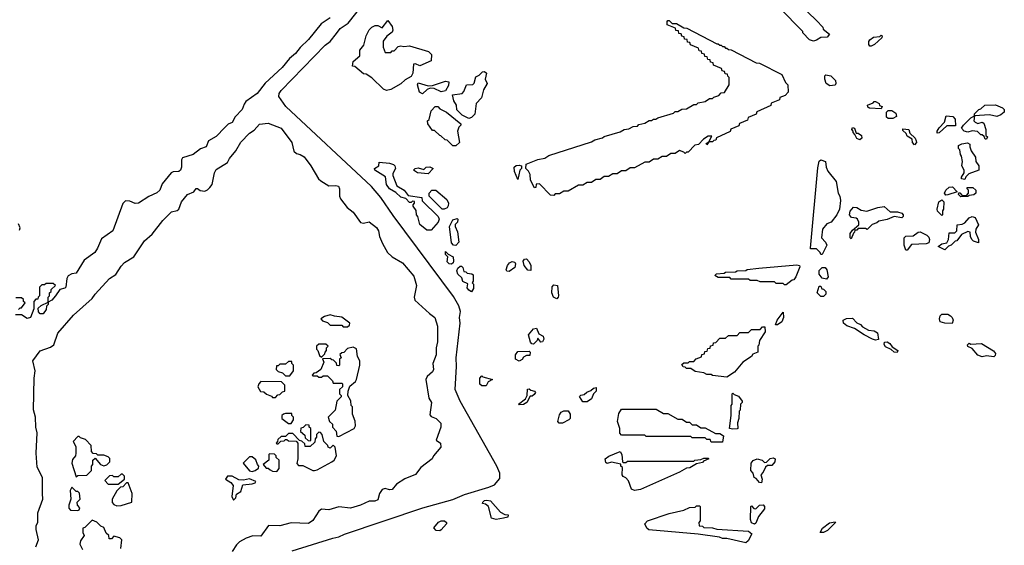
# Model space of a CAD drawing. Extents: x 2535812 to 2752880, y 540738 to 728399.
# Tile 138 of 213: x 2680022 to 2686848, y 581347 to 584986. Entities that reach past the tile are written whole.
import ezdxf

# ---------------------------------------------------------------- set-up
doc = ezdxf.new("R2010")
doc.units = 0

msp = doc.modelspace()

# ---------------------------------------------------------------- linework, layer by layer
at = {"layer": '0CON20XD'}
for points in [[(2685361.7, 585161.7), (2685545, 584980), (2685590, 584935), (2685591.7, 584921.7), (2685636.4, 584886.4), (2685620, 584865), (2685575, 584863.3), (2685545, 584844), (2685525, 584838.8)], [(2681911.3, 581308.7), (2682193.5, 581396.5), (2682235.4, 581404.6), (2682275, 581423), (2682817.5, 581605), (2683025, 581663.9), (2683105, 581697.6), (2683275, 581748.3), (2683314.1, 581765.9), (2683349.9, 581810.1), (2683351.5, 581845), (2683329.3, 581895), (2683178.1, 582165), (2683075, 582345.3), (2683041.4, 582425), (2683050, 582585), (2683047.3, 582645), (2683075.9, 582885), (2683071.8, 582925), (2683078.3, 582965), (2683066.2, 583005), (2683028.5, 583068.5), (2682610.2, 583630.2), (2682524.8, 583755), (2682460.3, 583830.3), (2681868.1, 584385), (2681819.2, 584455), (2681821.2, 584475), (2681834.9, 584495.1), (2682139.5, 584810.5), (2682175, 584835.9), (2682219.5, 584890.5), (2682245, 584924.8), (2682298.8, 584961.2), (2682396, 585084)], [(2685525, 584838.8), (2685497, 584847), (2685450, 584895), (2685450, 584905), (2685288.3, 585068.3)], [(2682175, 584999.1), (2682111.8, 584958.2), (2682025, 584849.3), (2681966.7, 584793.3), (2681935, 584751.8), (2681893.1, 584716.9), (2681841.3, 584655), (2681723.1, 584546.9), (2681668.6, 584475), (2681590.3, 584419.7), (2681577.5, 584402.5), (2681564.7, 584365), (2681516.4, 584313.6), (2681495.3, 584274.7), (2681468, 584262), (2681445, 584240.9), (2681385, 584176.4), (2681331.7, 584148.3), (2681315, 584105.7), (2681275, 584091.3), (2681225, 584052.7), (2681151.1, 584028.9), (2681144.5, 584015), (2681144.5, 583965), (2681137.7, 583945), (2681125, 583934.7), (2681086.2, 583933.8), (2681073.1, 583926.9), (2681010.5, 583849.5), (2680993.8, 583805), (2680973, 583787), (2680917, 583763), (2680845, 583716.2), (2680823.9, 583713.9), (2680785, 583730), (2680755, 583732.5), (2680736.4, 583713.6), (2680667.5, 583525), (2680590.5, 583469.5), (2680562.5, 583405), (2680542.5, 583375), (2680468.9, 583321.1), (2680415, 583230), (2680385, 583227.5), (2680358.3, 583211.7), (2680350, 583195), (2680342.5, 583135), (2680335, 583127.5), (2680301.2, 583118.8), (2680270, 583075), (2680245, 583043.3), (2680220, 583030), (2680220, 583015), (2680208.3, 583001.7), (2680205, 582980), (2680185, 582950), (2680165, 582950), (2680153, 582963), (2680151.7, 582988.3), (2680171.7, 583008.3), (2680220, 583030), (2680220, 583065), (2680230, 583075), (2680230, 583095), (2680240, 583105), (2680241.7, 583118.3), (2680270, 583145), (2680255, 583160), (2680205, 583160), (2680195, 583150), (2680175, 583150), (2680160, 583135), (2680160, 583075), (2680150, 583065), (2680148.3, 583051.7), (2680135, 583050), (2680120, 583035), (2680120, 582985), (2680096.4, 582923.6), (2680075, 582917.5), (2680035, 582942.5), (2679993.3, 582943.3)], [(2682565, 584496.7), (2682543.3, 584505), (2682463, 584583), (2682425, 584610), (2682405, 584612.5), (2682345, 584662.5), (2682330, 584665), (2682334.2, 584695.8), (2682380, 584735), (2682380, 584775), (2682409.1, 584810.9), (2682424, 584875), (2682444.2, 584915.8), (2682463.3, 584935), (2682486.2, 584946.2), (2682505, 584946.7), (2682535, 584930), (2682575, 584980), (2682605, 584940), (2682610, 584915), (2682605, 584900), (2682567, 584873), (2682543, 584837), (2682542, 584795), (2682555, 584760), (2682595, 584760), (2682605, 584770), (2682618.3, 584771.7), (2682645, 584800), (2682663.8, 584806.2), (2682685, 584801.2), (2682724.5, 584805.5), (2682855.8, 584765.8), (2682877.5, 584745), (2682875, 584702.5), (2682795, 584667.5), (2682765, 584680), (2682751.7, 584678.3), (2682746.7, 584615), (2682736.4, 584593.6), (2682695, 584570), (2682665, 584543.3), (2682595, 584504), (2682565, 584496.7)], [(2683725, 583770), (2683701.7, 583771.7), (2683625, 583850), (2683601.7, 583848.3), (2683600, 583825), (2683591.7, 583821.7), (2683562.5, 583875), (2683560, 583915), (2683548.3, 583938.3), (2683530, 583955), (2683533.9, 583986.1), (2683615, 584017.5), (2683661.7, 584028.3), (2683690, 584045), (2683985, 584140), (2684010, 584155), (2684061.7, 584168.3), (2684075, 584177.5), (2684185, 584210), (2684213.6, 584226.4), (2684245, 584230), (2684275, 584247.5), (2684305, 584250), (2684315, 584260), (2684355, 584270), (2684385, 584287.5), (2684401.7, 584288.3), (2684415, 584297.5), (2684431.7, 584298.3), (2684445, 584307.5), (2684555, 584340), (2684565, 584350), (2684585, 584350), (2684613, 584367), (2684645, 584370), (2684695, 584400), (2684715, 584400), (2684725, 584410), (2684775, 584420), (2684805, 584440), (2684825, 584440), (2684835, 584450), (2684868.3, 584461.7), (2684885, 584480), (2684908.3, 584481.7), (2684940, 584535), (2684940, 584585), (2684930, 584595), (2684928.3, 584608.3), (2684911.7, 584611.7), (2684908.3, 584628.3), (2684891.7, 584631.7), (2684888.3, 584648.3), (2684831.7, 584671.7), (2684828.3, 584688.3), (2684811.7, 584691.7), (2684808.3, 584708.3), (2684791.7, 584711.7), (2684788.3, 584728.3), (2684771.7, 584731.7), (2684768.3, 584748.3), (2684751.7, 584751.7), (2684748.3, 584768.3), (2684731.7, 584771.7), (2684728.3, 584788.3), (2684671.7, 584811.7), (2684668.3, 584828.3), (2684651.7, 584831.7), (2684648.3, 584848.3), (2684631.7, 584851.7), (2684628.3, 584868.3), (2684611.7, 584871.7), (2684608.3, 584888.3), (2684591.7, 584891.7), (2684588.3, 584908.3), (2684571.7, 584911.7), (2684568.3, 584928.3), (2684511.7, 584951.7), (2684510, 584975), (2684515, 584980), (2684525, 584980), (2684545, 584960), (2684575, 584960), (2684625, 584930), (2684647, 584927), (2684855, 584820), (2684865, 584820), (2684875, 584810), (2684885, 584810), (2684895, 584800), (2684905, 584800), (2684915, 584790), (2684925, 584790), (2684935, 584780), (2684955, 584777.5), (2685128.3, 584688.3), (2685150, 584685), (2685305, 584606.7), (2685331.7, 584551.7), (2685347.5, 584535), (2685350, 584485), (2685328.3, 584461.7), (2685291.7, 584448.3), (2685288.3, 584431.7), (2685231.7, 584408.3), (2685228.3, 584391.7), (2685131.7, 584348.3), (2685128.3, 584331.7), (2685071.7, 584308.3), (2685068.3, 584291.7), (2685011.7, 584268.3), (2685008.3, 584251.7), (2684951.7, 584228.3), (2684948.3, 584211.7), (2684851.7, 584168.3), (2684848.3, 584151.7), (2684835, 584150), (2684825, 584140), (2684800, 584140), (2684785, 584120), (2684781.7, 584128.3), (2684800, 584140), (2684820, 584180), (2684795, 584180), (2684761.7, 584158.3), (2684728.3, 584121.7), (2684701.7, 584118.3), (2684655, 584070), (2684645, 584070), (2684635, 584060), (2684625, 584070), (2684595, 584080), (2684565, 584060), (2684535, 584060), (2684505, 584040), (2684475, 584040), (2684445, 584020), (2684415, 584020), (2684385, 584000), (2684355, 584000), (2684285, 583960), (2684255, 583960), (2684225, 583940), (2684195, 583940), (2684165, 583920), (2684135, 583920), (2684105, 583900), (2684075, 583900), (2684045, 583880), (2684015, 583880), (2683985, 583860), (2683955, 583860), (2683925, 583840), (2683895, 583840), (2683825, 583800), (2683795, 583800), (2683765, 583780), (2683735, 583780), (2683725, 583770)], [(2685915, 584802.5), (2685907.5, 584815), (2685907.5, 584835), (2685915, 584847.5), (2685940, 584865), (2685985, 584870), (2685995, 584880), (2686000, 584875), (2685998.3, 584861.7), (2685947.5, 584815), (2685925, 584803.3), (2685915, 584802.5)], [(2683135, 584302.5), (2683090, 584325), (2683051.7, 584361.7), (2683050, 584395), (2683032.5, 584425), (2683023, 584467), (2683090, 584475), (2683101.7, 584488.3), (2683120, 584535), (2683162.5, 584537.5), (2683172.5, 584547.5), (2683185, 584590), (2683208.3, 584601.7), (2683230, 584625), (2683245, 584627.5), (2683257.5, 584615), (2683250, 584575), (2683263.3, 584545), (2683238.3, 584501.7), (2683223.8, 584446.2), (2683186.7, 584405), (2683177, 584333), (2683155, 584310), (2683135, 584302.5)], [(2685638.3, 584528.3), (2685613.6, 584543.6), (2685602.5, 584575), (2685603, 584597), (2685610, 584605), (2685645, 584597.5), (2685676.4, 584566.4), (2685680, 584545), (2685675, 584533.3), (2685638.3, 584528.3)], [(2682815, 584473.3), (2682794.1, 584484.1), (2682780, 584535), (2682785, 584550), (2682855, 584527.5), (2682885, 584530), (2682975, 584560), (2682996.7, 584555), (2682995, 584530), (2682975, 584493.3), (2682945, 584486.2), (2682895, 584510), (2682868.3, 584511.7), (2682847.5, 584502.5), (2682815, 584473.3)], [(2683045, 584112.5), (2683025, 584112.5), (2682985, 584152.5), (2682972.5, 584155), (2682942.5, 584182.5), (2682933.9, 584183.9), (2682898.3, 584218.3), (2682885, 584220), (2682852.5, 584265), (2682850, 584285), (2682860, 584295), (2682873.8, 584355), (2682902.5, 584385), (2682920, 584385), (2682935, 584370), (2682980, 584345), (2683080, 584265), (2683080, 584255), (2683067.5, 584242.5), (2683056.4, 584213.6), (2683070, 584135), (2683045, 584112.5)], [(2685995, 584370), (2685913, 584373), (2685901.7, 584381.7), (2685900, 584395), (2685938.3, 584411.7), (2685945, 584420), (2685955, 584420), (2685980, 584405), (2685981.7, 584391.7), (2686000, 584385), (2685995, 584370)], [(2686075, 584302.5), (2686042.5, 584302.5), (2686031.7, 584311.7), (2686030, 584345), (2686041.7, 584358.3), (2686067, 584357), (2686095, 584340), (2686100, 584315), (2686075, 584302.5)], [(2686725, 584160), (2686715, 584160), (2686708.3, 584178.3), (2686695, 584190), (2686685, 584190), (2686662.5, 584212.5), (2686625, 584216.7), (2686595, 584207.5), (2686570, 584215), (2686550, 584235), (2686563.6, 584256.4), (2686615, 584307.5), (2686640, 584320), (2686640, 584335), (2686670, 584365), (2686685, 584370), (2686712.5, 584395), (2686786.1, 584396.1), (2686836.1, 584376.1), (2686847.5, 584365), (2686846.7, 584345), (2686822.7, 584327.3), (2686795, 584316.2), (2686745, 584327.5), (2686640, 584320), (2686637, 584287), (2686645, 584277.5), (2686665, 584267.5), (2686695, 584277.5), (2686705, 584270), (2686720, 584225), (2686720, 584185), (2686730, 584175), (2686725, 584160)], [(2686381.7, 584201.7), (2686382.5, 584215), (2686395, 584237.5), (2686432.5, 584277.5), (2686445, 584320), (2686490, 584315), (2686507, 584297), (2686508.3, 584251.7), (2686448.3, 584251.7), (2686395, 584202.5), (2686381.7, 584201.7)], [(2680134, 581335), (2680152.5, 581385), (2680136.7, 581455), (2680137, 581483), (2680147.5, 581505), (2680148.3, 581571.7), (2680183, 581667), (2680180, 581705), (2680180, 581815), (2680143, 581887), (2680136.7, 581985), (2680142.5, 582125), (2680134.2, 582164.2), (2680131.4, 582235), (2680117.5, 582285), (2680123.3, 582505), (2680130, 582555), (2680114.2, 582625), (2680165, 582694), (2680235, 582718.8), (2680260, 582735), (2680286.7, 582815), (2680395, 582940), (2680524.3, 583055.7), (2680545, 583086.7), (2680645, 583193.8), (2680687.8, 583222.2), (2680725, 583280), (2680750, 583305), (2680814.2, 583345), (2680888.6, 583455), (2680939.7, 583500.3), (2681014.3, 583595), (2681075, 583655.7), (2681115, 583664), (2681125, 583673.8), (2681145, 583726.2), (2681186.7, 583775), (2681230, 583795), (2681245, 583816.7), (2681255, 583817.5), (2681273, 583803), (2681305, 583800), (2681325, 583808.8), (2681341.2, 583825), (2681355.8, 583845), (2681372, 583925), (2681385, 583950), (2681463, 583997), (2681477.5, 584025), (2681521.2, 584078.8), (2681555, 584138.6), (2681615, 584201.5), (2681647.7, 584222.3), (2681685, 584262.5), (2681745, 584269.2), (2681835, 584235.7), (2681908, 584135), (2681923.3, 584075), (2681940.5, 584060.5), (2681967, 584053), (2681995, 584037.5), (2682041.2, 583975), (2682094.4, 583884.4), (2682109.7, 583869.7), (2682165, 583836.2), (2682215, 583838.8), (2682233, 583833), (2682240, 583815), (2682240, 583765), (2682246.7, 583745), (2682292.5, 583685), (2682333.9, 583653.9), (2682385, 583582.5), (2682405, 583576.7), (2682445, 583586.7), (2682495, 583546.7), (2682510, 583525), (2682517.5, 583485), (2682536.4, 583436.4), (2682572.5, 583375), (2682603.9, 583343.9), (2682675, 583302.5), (2682755, 583210), (2682772.5, 583145), (2682756, 583065), (2682762, 583045), (2682862.3, 582952.3), (2682900, 582925), (2682918.8, 582865), (2682919.2, 582755), (2682908.8, 582715), (2682910, 582665), (2682886.7, 582605), (2682891.2, 582565), (2682885, 582547.5), (2682847.5, 582515), (2682837.5, 582495), (2682857.5, 582365), (2682876.7, 582335), (2682865, 582250), (2682875, 582237.5), (2682910, 582225), (2682941.7, 582191.7), (2682942.5, 582165), (2682910, 582075), (2682940, 582055), (2682942.5, 582025), (2682890, 581965), (2682882.5, 581945), (2682803.3, 581885), (2682765, 581837.5), (2682692.4, 581807.6), (2682635, 581770), (2682605, 581733.8), (2682585, 581730), (2682555, 581740), (2682535, 581733.3), (2682516.2, 581705), (2682505, 581662.5), (2682485, 581652.5), (2682445, 581652.5), (2682385, 581623.8), (2682315, 581603.3), (2682235, 581612.5), (2682165, 581592.5), (2682115, 581597.5), (2682097, 581583), (2682055, 581517.5), (2682025, 581497.5), (2681905, 581502.5), (2681825, 581482.5), (2681746.4, 581483.6), (2681695, 581410), (2681638.3, 581411.7), (2681593, 581397), (2681545, 581370), (2681525, 581350), (2681496.4, 581303.6)], [(2685845, 584153.3), (2685825, 584162.5), (2685812.5, 584192.5), (2685800, 584205), (2685800, 584215), (2685790, 584225), (2685795, 584240), (2685810, 584235), (2685821.7, 584201.7), (2685835, 584200), (2685857.5, 584185), (2685860, 584165), (2685845, 584153.3)], [(2686225, 584120), (2686210, 584135), (2686208.3, 584158.3), (2686175, 584180), (2686168.3, 584198.3), (2686145, 584220), (2686145, 584230), (2686186.7, 584225), (2686191.7, 584201.7), (2686230, 584165), (2686237, 584147), (2686240, 584135), (2686225, 584120)], [(2686575, 583880), (2686550, 583885), (2686550, 583895), (2686570, 583925), (2686570, 583945), (2686553.6, 583973.6), (2686557.5, 584005), (2686551.7, 584041.7), (2686543, 584053), (2686540, 584085), (2686530, 584095), (2686530, 584115), (2686553.6, 584126.4), (2686593, 584133), (2686607.5, 584125), (2686607.5, 584105), (2686618.3, 584078.3), (2686647.5, 584035), (2686650, 584005), (2686670, 583975), (2686670, 583945), (2686601.7, 583918.3), (2686581.7, 583898.3), (2686575, 583880)], [(2685585, 583360), (2685575, 583360), (2685570, 583375), (2685545, 583400), (2685505, 583400), (2685503.3, 583405), (2685555, 583960), (2685565, 584007.5), (2685575, 584016.7), (2685607.5, 584005), (2685612, 583965), (2685625, 583936.7), (2685682.5, 583865), (2685696.7, 583785), (2685707.5, 583765), (2685712.5, 583735), (2685706, 583675), (2685685.8, 583634.2), (2685646.4, 583583.6), (2685617.5, 583572.5), (2685587.5, 583535), (2685580, 583475), (2685607.5, 583445), (2685616.7, 583425), (2685585, 583360)], [(2682875, 583530), (2682845, 583530), (2682797.1, 583567.1), (2682782.5, 583622.5), (2682772.5, 583635), (2682770, 583665), (2682750, 583695), (2682750, 583705), (2682760, 583715), (2682758.3, 583728.3), (2682745, 583730), (2682735, 583720), (2682725, 583720), (2682698.3, 583748.3), (2682665, 583756.7), (2682629.4, 583789.4), (2682586.7, 583815), (2682566.2, 583845), (2682558.3, 583898.3), (2682483.3, 583945), (2682482.5, 583955), (2682512.5, 583975), (2682515, 584000), (2682585, 583993.3), (2682613.8, 583983.8), (2682623.6, 583973.6), (2682626.7, 583955), (2682608.3, 583921.7), (2682608.3, 583908.3), (2682636.2, 583836.2), (2682687.5, 583805), (2682715, 583770), (2682810, 583755), (2682811.7, 583731.7), (2682923.3, 583623.3), (2682930, 583605), (2682923.3, 583585), (2682875, 583530)], [(2682855, 583920), (2682780, 583925), (2682752.5, 583945), (2682764, 583956), (2682785, 583960), (2682825, 583950), (2682840, 583965), (2682865, 583966.7), (2682887.5, 583955), (2682855, 583920)], [(2683475, 583880), (2683452.5, 583935), (2683450, 583965), (2683465, 583977.5), (2683485, 583980), (2683500, 583975), (2683500, 583955), (2683490, 583945), (2683475, 583880)], [(2686441.7, 583771.7), (2686432.5, 583785), (2686442.5, 583805), (2686465, 583827.5), (2686488.3, 583828.3), (2686520, 583795), (2686455, 583772.5), (2686441.7, 583771.7)], [(2686545, 583760), (2686530, 583775), (2686531.7, 583788.3), (2686538.3, 583788.3), (2686555, 583770), (2686585, 583770), (2686600, 583785), (2686600, 583805), (2686590, 583815), (2686590, 583825), (2686630, 583825), (2686650, 583805), (2686650, 583785), (2686637, 583773), (2686605, 583770), (2686595, 583762.5), (2686545, 583760)], [(2682965, 583673.3), (2682950, 583675), (2682860, 583765), (2682860, 583785), (2682880, 583805), (2682907.5, 583805), (2682982.3, 583742.3), (2682993.8, 583715), (2682993.3, 583696.7), (2682985, 583682.5), (2682965, 583673.3)], [(2685785, 583470), (2685780, 583475), (2685780, 583505), (2685795, 583530), (2685840, 583565), (2685840, 583585), (2685830, 583605), (2685821.7, 583611.7), (2685787.5, 583617.5), (2685773.3, 583635), (2685779.3, 583660.7), (2685803, 583687), (2685825, 583686.7), (2685855, 583666.7), (2685895, 583660), (2685970, 583685), (2686015, 583692.5), (2686056.7, 583656.7), (2686106.1, 583656.1), (2686136.1, 583646.1), (2686146.7, 583635), (2686147, 583623), (2686136.4, 583613.6), (2686085, 583622.5), (2686035, 583602.5), (2685978.3, 583591.7), (2685965, 583580), (2685931.7, 583568.3), (2685897, 583533), (2685885, 583540), (2685835, 583540), (2685825, 583530), (2685811.7, 583528.3), (2685810, 583515), (2685801.7, 583508.3), (2685785, 583470)], [(2686415, 583630), (2686385, 583660), (2686382.5, 583675), (2686393.3, 583725), (2686415, 583740), (2686427.5, 583725), (2686426.7, 583675), (2686418.3, 583661.7), (2686420, 583635), (2686415, 583630)], [(2683045, 583423.3), (2683030, 583425), (2683015, 583440), (2683002.5, 583555), (2683025, 583600), (2683055, 583610), (2683060, 583605), (2683057.5, 583585), (2683041.7, 583568.3), (2683040, 583555), (2683056.4, 583516.4), (2683066.7, 583445), (2683045, 583423.3)], [(2686435, 583393.3), (2686390, 583415), (2686415, 583433.3), (2686448.3, 583441.7), (2686460, 583465), (2686465, 583510), (2686505, 583510), (2686517.5, 583525), (2686520, 583565), (2686555, 583570), (2686575, 583580), (2686605, 583613.3), (2686625, 583622.5), (2686645, 583617.5), (2686667.5, 583565), (2686650, 583535), (2686647.5, 583515), (2686667.5, 583465), (2686668.3, 583441.7), (2686635, 583452.5), (2686622.5, 583465), (2686612.5, 583485), (2686610, 583515), (2686595, 583520), (2686550.7, 583499.3), (2686517.5, 583455), (2686507.5, 583452.5), (2686480, 583425), (2686461.7, 583418.3), (2686435, 583393.3)], [(2680020.7, 583529.3), (2680026.2, 583545), (2680015, 583573.3)], [(2686175, 583390), (2686165, 583390), (2686153.8, 583425), (2686153.3, 583475), (2686165, 583487.5), (2686215, 583490), (2686250, 583515), (2686265, 583516.7), (2686310, 583495), (2686325, 583480), (2686330, 583465), (2686325, 583440), (2686305, 583433.8), (2686205, 583430), (2686175, 583390)], [(2683015, 583292.5), (2683000, 583295), (2682985, 583310), (2682990, 583345), (2682975, 583360), (2682975, 583380), (2682991.7, 583361.7), (2683026.7, 583345), (2683030, 583315), (2683027, 583303), (2683015, 583292.5)], [(2683155, 583102.5), (2683135, 583113.3), (2683125, 583130), (2683128.3, 583158.3), (2683095, 583172.5), (2683088.3, 583198.3), (2683060, 583225), (2683053, 583247), (2683060, 583265), (2683075, 583280), (2683085, 583280), (2683095, 583270), (2683101.7, 583241.7), (2683115, 583240), (2683125, 583230), (2683157, 583227), (2683165, 583220), (2683166.7, 583175), (2683160, 583165), (2683167.5, 583155), (2683167.5, 583125), (2683155, 583102.5)], [(2683415, 583242.5), (2683400, 583245), (2683393.6, 583253.6), (2683403.3, 583285), (2683417, 583303), (2683435, 583312.5), (2683455, 583307.5), (2683460, 583295), (2683455, 583270), (2683415, 583242.5)], [(2683565, 583250), (2683545, 583252.5), (2683520, 583285), (2683512.5, 583315), (2683521.7, 583328.3), (2683535, 583330), (2683555, 583310), (2683566.7, 583285), (2683565, 583250)], [(2685335, 583150), (2685325, 583150), (2685315, 583160), (2685265, 583160), (2685255, 583170), (2685155, 583170), (2685135, 583180), (2685085, 583180), (2685075, 583190), (2684955, 583190), (2684945, 583200), (2684865, 583200), (2684840, 583215), (2684853, 583227), (2684905, 583230), (2684915, 583237.5), (2684985, 583240), (2684995, 583246.7), (2685055, 583250), (2685065, 583256.2), (2685145, 583266), (2685409.5, 583289.5), (2685427.5, 583285), (2685430, 583275), (2685402.5, 583205), (2685387.5, 583185), (2685377, 583183), (2685335, 583150)], [(2685615, 583190), (2685585, 583197.5), (2685564, 583225), (2685565, 583250), (2685585, 583270), (2685605, 583270), (2685617.5, 583255), (2685627.5, 583205), (2685615, 583190)], [(2683745, 583052.5), (2683722.5, 583065), (2683710, 583095), (2683713, 583137), (2683725, 583150), (2683750, 583145), (2683757.5, 583075), (2683756.1, 583063.9), (2683745, 583052.5)], [(2685595, 583070), (2685575, 583070), (2685550, 583095), (2685565, 583140), (2685575, 583140), (2685581.7, 583121.7), (2685595, 583120), (2685610, 583105), (2685610, 583085), (2685595, 583070)], [(2680015, 582980), (2680025, 582990), (2680035, 582990), (2680060, 583025), (2680050, 583035), (2680048.3, 583048.3), (2680035, 583060), (2679995, 583060)], [(2682295, 582860), (2682308.3, 582871.7), (2682310, 582885), (2682255, 582927.5), (2682205, 582932.5), (2682175, 582942.5), (2682135, 582930), (2682110, 582915), (2682121.7, 582901.7), (2682155, 582890), (2682175, 582870), (2682255, 582870), (2682265, 582860), (2682295, 582860)], [(2685275, 582872.5), (2685262.5, 582872.5), (2685273.8, 582906.2), (2685315, 582960), (2685316, 582925), (2685306.2, 582895), (2685275, 582872.5)], [(2686485, 582883.3), (2686435, 582884.3), (2686403.9, 582893.9), (2686397.5, 582915), (2686402.5, 582935), (2686415, 582947.5), (2686455, 582946.2), (2686475, 582936.7), (2686486.7, 582925), (2686493.3, 582905), (2686485, 582883.3)], [(2684925, 582510), (2684825, 582522.5), (2684815, 582530), (2684785, 582530), (2684765, 582540), (2684705, 582550), (2684675, 582570), (2684645, 582570), (2684635, 582580), (2684621.7, 582581.7), (2684611.7, 582598.3), (2684625, 582610), (2684655, 582610), (2684665, 582620), (2684695, 582620), (2684711.7, 582638.3), (2684748.3, 582651.7), (2684751.7, 582668.3), (2684768.3, 582671.7), (2684771.7, 582688.3), (2684788.3, 582691.7), (2684791.7, 582708.3), (2684808.3, 582711.7), (2684811.7, 582728.3), (2684828.3, 582731.7), (2684831.7, 582748.3), (2684848.3, 582751.7), (2684875, 582780), (2684915, 582780), (2684935, 582800), (2684995, 582800), (2685015, 582820), (2685075, 582820), (2685095, 582840), (2685155, 582840), (2685171.7, 582858.3), (2685188.3, 582858.3), (2685190, 582825), (2685150, 582765), (2685147, 582733), (2685140, 582725), (2685140, 582685), (2685105, 582670), (2685095, 582653.3), (2685035.9, 582614.1), (2684976.7, 582545), (2684925, 582510)], [(2685955, 582766.7), (2685935, 582773.8), (2685875, 582803.8), (2685808.6, 582848.6), (2685755, 582866.2), (2685733.8, 582885), (2685730, 582905), (2685753.9, 582916.1), (2685795, 582920), (2685826.2, 582886.2), (2685850, 582875), (2685865, 582860), (2685905, 582837.5), (2685945, 582832.5), (2685968.3, 582818.3), (2685975, 582772.5), (2685955, 582766.7)], [(2683585, 582740), (2683571.7, 582741.7), (2683563, 582753), (2683550, 582805), (2683583.6, 582846.4), (2683605, 582850), (2683621.7, 582811.7), (2683650, 582795), (2683656.2, 582775), (2683646.7, 582755), (2683635, 582752.5), (2683615, 582780), (2683610, 582765), (2683585, 582740)], [(2682115, 582650), (2682138.3, 582671.7), (2682140, 582685), (2682150, 582695), (2682150, 582715), (2682160, 582725), (2682145, 582740), (2682095, 582740), (2682080, 582725), (2682080, 582705), (2682090, 582695), (2682101.7, 582661.7), (2682115, 582650)], [(2686105, 582682.5), (2686085, 582683.3), (2686063.6, 582703.6), (2686025, 582720), (2686013.6, 582736.4), (2686017, 582753), (2686035, 582755.8), (2686053.3, 582745), (2686070.7, 582720.7), (2686110, 582695), (2686105, 582682.5)], [(2686775, 582652.5), (2686725, 582657.5), (2686695, 582652.5), (2686665, 582662.5), (2686625, 582710), (2686595, 582722.5), (2686592.5, 582735), (2686605, 582746.7), (2686615, 582740), (2686690, 582745), (2686773, 582693), (2686786.7, 582675), (2686785, 582660), (2686775, 582652.5)], [(2682235, 582100), (2682340, 582155), (2682350, 582175), (2682347, 582207), (2682330, 582255), (2682330, 582305), (2682320, 582315), (2682317, 582347), (2682297.5, 582385), (2682300, 582415), (2682311.7, 582448.3), (2682349.3, 582480.7), (2682357.5, 582495), (2682380, 582595), (2682380, 582625), (2682363, 582653), (2682357, 582707), (2682335, 582717.5), (2682295, 582710), (2682268.3, 582681.7), (2682255, 582680), (2682241.7, 582668.3), (2682250, 582645), (2682240, 582635), (2682240, 582595), (2682235, 582590), (2682221.7, 582591.7), (2682218.3, 582608.3), (2682198.3, 582628.3), (2682185, 582630), (2682175, 582640), (2682121.7, 582638.3), (2682130, 582615), (2682110, 582565), (2682078.3, 582541.7), (2682061.7, 582538.3), (2682050, 582525), (2682055, 582520), (2682085, 582520), (2682095, 582510), (2682115, 582510), (2682125, 582520), (2682155, 582520), (2682190, 582485), (2682195, 582470), (2682255, 582470), (2682260, 582465), (2682260, 582445), (2682240, 582425), (2682240, 582395), (2682250, 582385), (2682250, 582375), (2682220, 582345), (2682208.3, 582281.7), (2682160, 582235), (2682170, 582205), (2682190, 582185), (2682190, 582165), (2682217, 582137), (2682221.7, 582101.7), (2682235, 582100)], [(2683485, 582622.5), (2683460, 582635), (2683460, 582665), (2683475, 582687.5), (2683555, 582690), (2683560, 582685), (2683558.3, 582661.7), (2683535, 582660), (2683515, 582650), (2683506.4, 582633.6), (2683485, 582622.5)], [(2681895, 582520), (2681920, 582555), (2681920, 582595), (2681910, 582605), (2681908.3, 582618.3), (2681885, 582620), (2681865, 582600), (2681825, 582600), (2681815, 582590), (2681801.7, 582588.3), (2681800, 582565), (2681815, 582550), (2681845, 582540), (2681865, 582520), (2681895, 582520)], [(2683255, 582450), (2683225, 582450), (2683213, 582463), (2683212.5, 582505), (2683225, 582520), (2683233, 582513), (2683300, 582495), (2683270.7, 582479.3), (2683255, 582450)], [(2681795, 582370), (2681811.7, 582388.3), (2681825, 582390), (2681845, 582410), (2681860, 582415), (2681860, 582455), (2681838.3, 582478.3), (2681695, 582480), (2681680, 582465), (2681672.5, 582445), (2681691.7, 582411.7), (2681715, 582410), (2681733, 582393), (2681768.3, 582378.3), (2681775, 582370), (2681795, 582370)], [(2683485, 582320), (2683480, 582325), (2683528.3, 582361.7), (2683540, 582385), (2683541.7, 582428.3), (2683555, 582430), (2683565, 582420), (2683590, 582415), (2683597.5, 582405), (2683588.3, 582391.7), (2683575, 582380), (2683561.7, 582378.3), (2683537.5, 582335), (2683515, 582322.5), (2683485, 582320)], [(2683955, 582340), (2683925, 582340), (2683903, 582377), (2683913, 582387), (2683935, 582390), (2683953.9, 582406.1), (2683982.5, 582417.5), (2684000, 582435), (2684018.3, 582438.3), (2684017.5, 582415), (2684000, 582395), (2683985, 582360), (2683955, 582340)], [(2684965, 582150), (2684942.5, 582155), (2684953.3, 582245), (2684953.8, 582315), (2684960, 582325), (2684960, 582395), (2684965, 582400), (2684975, 582390), (2685005, 582380), (2685030, 582345), (2685030, 582335), (2685020, 582325), (2685017, 582283), (2685010, 582275), (2685006.7, 582225), (2684997.5, 582195), (2685000, 582155), (2684995, 582153.3), (2684965, 582150)], [(2681905, 582190), (2681920, 582215), (2681920, 582235), (2681910, 582245), (2681908.3, 582258.3), (2681865, 582260), (2681850, 582255), (2681840, 582245), (2681840, 582225), (2681885, 582190), (2681905, 582190)], [(2683785, 582192.5), (2683763, 582193), (2683753.6, 582203.6), (2683765, 582250), (2683775, 582267.5), (2683795, 582277.5), (2683825, 582277.5), (2683837.5, 582255), (2683837.5, 582225), (2683830, 582215), (2683785, 582192.5)], [(2684895, 582060), (2684815, 582060), (2684808.3, 582078.3), (2684785, 582080), (2684775, 582090), (2684685, 582090), (2684675, 582100), (2684365, 582100), (2684355, 582110), (2684195, 582110), (2684183.6, 582123.6), (2684183.3, 582155), (2684166, 582205), (2684175, 582260), (2684195, 582290), (2684435, 582290), (2684485, 582260), (2684515, 582260), (2684585, 582220), (2684615, 582220), (2684645, 582200), (2684665, 582200), (2684685, 582180), (2684715, 582180), (2684745, 582160), (2684775, 582160), (2684845, 582120), (2684875, 582120), (2684900, 582105), (2684895, 582060)], [(2682035, 582070), (2682040, 582075), (2682040, 582155), (2682030, 582165), (2682028.3, 582178.3), (2682005, 582180), (2681988.3, 582161.7), (2681971.7, 582158.3), (2681970, 582135), (2681998.3, 582108.3), (2682001.7, 582091.7), (2682021.7, 582071.7), (2682035, 582070)], [(2682065, 581863.8), (2682085, 581868.8), (2682186.1, 581923.9), (2682203, 581937), (2682217.5, 581965), (2682210, 582025), (2682195, 582040), (2682175, 582020), (2682160, 582025), (2682158.3, 582038.3), (2682130, 582065), (2682120, 582115), (2682108.3, 582128.3), (2682095, 582130), (2682080, 582115), (2682080, 582095), (2682070, 582085), (2682068.3, 582061.7), (2682035, 582030), (2682001.7, 582031.7), (2681998.3, 582048.3), (2681978.3, 582068.3), (2681961.7, 582071.7), (2681915, 582120), (2681885, 582120), (2681865, 582100), (2681835, 582100), (2681811.7, 582078.3), (2681810, 582065), (2681800, 582055), (2681805, 582050), (2681815, 582050), (2681831.7, 582068.3), (2681855, 582070), (2681865, 582080), (2681875, 582080), (2681885, 582070), (2681938.3, 582068.3), (2681950, 582055), (2681950, 581945), (2681943, 581913), (2681955, 581900), (2681985, 581900), (2682054.1, 581864.1), (2682065, 581863.8)], [(2680415, 581820), (2680425, 581830), (2680488.3, 581831.7), (2680520, 581865), (2680520, 581895), (2680530, 581905), (2680530, 581935), (2680545, 581950), (2680582.5, 581905), (2680605, 581896.7), (2680625.8, 581904.2), (2680647.5, 581925), (2680647, 581947), (2680635, 581960), (2680605, 581970), (2680565, 581970), (2680555, 581980), (2680531.7, 581981.7), (2680520, 581995), (2680518.3, 582038.3), (2680478.3, 582078.3), (2680445, 582090), (2680435, 582100), (2680425, 582100), (2680392.5, 582065), (2680411.7, 582031.7), (2680412.5, 581985), (2680410, 581965), (2680388.3, 581941.7), (2680383.3, 581915), (2680415, 581820)], [(2681805, 581857.5), (2681821.7, 581878.3), (2681820, 581935), (2681800, 581955), (2681800, 581965), (2681788.3, 581978.3), (2681755, 581980), (2681750, 581975), (2681750, 581935), (2681710, 581905), (2681731.7, 581881.7), (2681745, 581880), (2681758.3, 581868.3), (2681775, 581860), (2681805, 581857.5)], [(2684285, 581726.2), (2684264.3, 581734.3), (2684243.6, 581793.6), (2684223.6, 581813.6), (2684205, 581822.5), (2684197.5, 581835), (2684200, 581885), (2684190, 581895), (2684188.3, 581908.3), (2684125, 581922.5), (2684095, 581913.3), (2684085, 581920), (2684080, 581945), (2684106.4, 581963.6), (2684185.8, 581995.8), (2684196.7, 581975), (2684200, 581925), (2684205, 581920), (2684225, 581920), (2684235, 581930), (2684695, 581930), (2684703, 581937), (2684745, 581940), (2684765, 581950), (2684795, 581950), (2684800, 581945), (2684761.7, 581928.3), (2684755, 581920), (2684715, 581910), (2684667, 581883), (2684645, 581880), (2684595, 581852.5), (2684325, 581733.3), (2684285, 581726.2)], [(2681635, 581858.8), (2681655, 581863.8), (2681678.3, 581881.7), (2681680, 581895), (2681670, 581905), (2681658.3, 581938.3), (2681635, 581960), (2681615, 581960), (2681572.5, 581915), (2681615, 581863.3), (2681635, 581858.8)], [(2685165, 581780), (2685151.7, 581781.7), (2685128.3, 581808.3), (2685112.5, 581815), (2685107.5, 581845), (2685090, 581865), (2685093.9, 581916.1), (2685107, 581933), (2685135, 581946.2), (2685170, 581935), (2685185, 581920), (2685198.3, 581921.7), (2685225, 581946.7), (2685245, 581952.5), (2685260, 581945), (2685256.7, 581925), (2685235, 581900), (2685205, 581900), (2685191.7, 581888.3), (2685177, 581853), (2685160, 581835), (2685170, 581805), (2685165, 581780)], [(2680705, 581770), (2680750, 581805), (2680750, 581825), (2680735, 581840), (2680725, 581840), (2680705, 581820), (2680675, 581820), (2680665, 581830), (2680645, 581827.5), (2680612.5, 581795), (2680635, 581770), (2680705, 581770)], [(2680695, 581620), (2680725, 581622.5), (2680800, 581645), (2680802.5, 581705), (2680775, 581780), (2680761.7, 581778.3), (2680738.3, 581751.7), (2680721.7, 581748.3), (2680697, 581723), (2680663, 581667), (2680663, 581643), (2680675, 581630), (2680695, 581620)], [(2681505, 581660), (2681520, 581675), (2681525, 581700), (2681555, 581720), (2681570, 581765), (2681635, 581773.3), (2681655, 581780), (2681658.3, 581788.3), (2681615, 581806), (2681575, 581796.7), (2681540.7, 581800.7), (2681495, 581826), (2681463.3, 581825), (2681450, 581805), (2681485, 581782.5), (2681501.7, 581761.7), (2681492.5, 581685), (2681505, 581660)], [(2680425, 581587.5), (2680435, 581592.5), (2680440, 581605), (2680423.9, 581623.9), (2680420, 581645), (2680442.5, 581665), (2680437, 581707), (2680425, 581720), (2680415, 581720), (2680385, 581750), (2680372.5, 581725), (2680377.5, 581665), (2680363.3, 581625), (2680363.3, 581603.3), (2680375, 581590), (2680425, 581587.5)], [(2683326.1, 581526.1), (2683292.5, 581535), (2683272.5, 581615), (2683251.7, 581631.7), (2683230, 581635), (2683232.5, 581645), (2683245, 581656), (2683260.7, 581659.3), (2683286.7, 581655), (2683355, 581576.7), (2683385, 581560), (2683408.3, 581558.3), (2683405, 581542.5), (2683375, 581533.8), (2683326.1, 581526.1)], [(2685115, 581493.3), (2685095, 581502.5), (2685087.5, 581525), (2685090, 581615), (2685095, 581620), (2685111.7, 581601.7), (2685125, 581600), (2685150, 581625), (2685175, 581626.7), (2685186.2, 581615), (2685185, 581600), (2685143, 581547), (2685125, 581500), (2685115, 581493.3)], [(2685055, 581363.3), (2684923, 581393), (2684895, 581393.8), (2684873, 581403), (2684725, 581423.8), (2684384.5, 581454.5), (2684370, 581465), (2684356.7, 581495), (2684375, 581516.2), (2684525, 581566.7), (2684625, 581590), (2684665, 581607.5), (2684705, 581610), (2684715, 581620), (2684735, 581620), (2684740, 581615), (2684740, 581515), (2684730, 581505), (2684731.7, 581481.7), (2684755, 581480), (2684765, 581470), (2684825, 581467.5), (2684855, 581457.5), (2685073.9, 581443.9), (2685096.7, 581425), (2685072.3, 581377.7), (2685055, 581363.3)], [(2680722.5, 581325), (2680730, 581385), (2680717.5, 581397.5), (2680675, 581410), (2680658.3, 581391.7), (2680641.7, 581391.7), (2680640, 581415), (2680621.7, 581431.7), (2680605, 581470), (2680585, 581480), (2680557, 581507), (2680525, 581520), (2680475, 581470), (2680460, 581465), (2680460, 581435), (2680470, 581415), (2680443.3, 581376.7), (2680440, 581355), (2680457, 581317)], [(2682935, 581447.5), (2682908.3, 581448.3), (2682893, 581467), (2682925, 581506.7), (2682945, 581516.7), (2682966.4, 581516.4), (2682980, 581505), (2682980, 581495), (2682945, 581453.3), (2682935, 581447.5)], [(2685595, 581434.3), (2685570, 581435), (2685587.5, 581465), (2685635, 581502.5), (2685675, 581510), (2685677.5, 581505), (2685621.7, 581448.3), (2685595, 581434.3)]]:
    msp.add_lwpolyline(points, dxfattribs=at)

doc.saveas('drawing.dxf')
